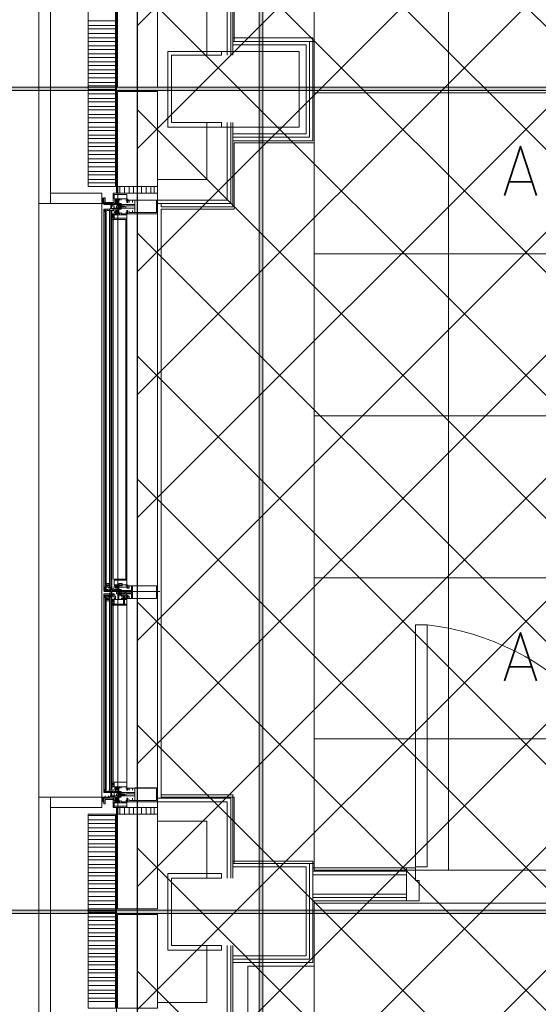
# Model space of a CAD drawing. Header units: millimetres. Extents: x 0.9 to 32.8, y 0.3 to 23.1.
# Tile 13 of 111: x 2.2 to 3, y 5.6 to 7.1. Entities that reach past the tile are written whole.
import ezdxf

# ---------------------------------------------------------------- set-up
doc = ezdxf.new("R2010")
doc.units = ezdxf.units.MM
doc.layers.add('PDF_Geometry', color=9, linetype='Continuous', true_color=0x808080)
doc.layers.add('PDF_Solid Fills', color=7, linetype='Continuous')

msp = doc.modelspace()

# ---------------------------------------------------------------- hatches: boundary and pattern name
h = msp.add_hatch()
h.set_pattern_fill('ANSI37', color=256, scale=0.04)
h.paths.add_polyline_path([(2.3967, 9.448), (12.2573, 9.448), (12.2573, 0.7841), (2.3967, 0.7841)])
at = {"layer": 'PDF_Solid Fills', "true_color": 0x808080, "transparency": 33554559}
for points in [[(2.5776, 22.9427), (2.5744, 22.9427), (2.5744, 0.435), (2.5794, 0.435), (2.5794, 22.9427)], [(28.2152, 6.9731), (28.2152, 6.9764), (1.3427, 6.9764), (1.3427, 6.9714), (28.2152, 6.9714)], [(28.2152, 5.7715), (28.2152, 5.7748), (1.3427, 5.7748), (1.3427, 5.7698), (28.2152, 5.7698)]]:
    msp.add_hatch(color=8, dxfattribs=at).paths.add_polyline_path(points)

# ---------------------------------------------------------------- linework, layer by layer
msp.add_lwpolyline([(2.3967, 9.448), (12.2573, 9.448), (12.2573, 0.7841), (2.3967, 0.7841)], close=True)
at = {"layer": 'PDF_Geometry', "lineweight": 5}
msp.add_lwpolyline([(2.5794, 0.435), (2.5794, 22.9427), (2.5776, 22.9427), (2.5744, 22.9427), (2.5744, 0.435)], dxfattribs=at)
at = {"layer": 'PDF_Geometry', "color": 254, "lineweight": 18, "true_color": 0xdcdcdc}
for points in [[(2.6543, 9.2864), (3.756, 9.2864), (3.756, 5.8331), (2.6543, 5.8331)], [(2.4311, 7.9981), (2.5376, 7.9981), (2.5376, 8.0947), (2.6543, 8.0947), (2.6543, 7.0431), (2.5376, 7.0431), (2.5376, 7.1398), (2.4311, 7.1398)], [(2.4311, 6.7981), (2.5376, 6.7981), (2.5376, 6.8948), (2.6543, 6.8948), (2.6543, 5.8431), (2.5376, 5.8431), (2.5376, 5.9398), (2.4311, 5.9398)], [(8.5591, 5.6932), (8.5591, 3.0532), (8.0809, 3.0532), (8.0809, 1.3999), (8.5591, 1.3999), (8.5591, 1.0366), (2.7493, 1.035), (2.7493, 1.1283), (2.5977, 1.1283), (2.5977, 1.3999), (3.1193, 1.3983), (3.1193, 3.0532), (2.5977, 3.0549), (2.5977, 3.2932), (2.6543, 3.2932), (2.6543, 5.7848), (3.8575, 5.7848), (4.7743, 5.7865), (4.7743, 5.4165), (6.4276, 5.4165), (6.4276, 5.7865), (8.5158, 5.7848), (8.5158, 5.6932)], [(2.4311, 5.5965), (2.5577, 5.5965), (2.5577, 5.6932), (2.6543, 5.6932), (2.6543, 4.6415), (2.5577, 4.6415), (2.5577, 4.7382), (2.4311, 4.7382)]]:
    msp.add_lwpolyline(points, close=True, dxfattribs=at)
for points in [[(2.8509, 5.8331), (2.8509, 9.2864)], [(2.6543, 6.9681), (3.756, 6.9681)], [(2.6543, 6.7331), (3.756, 6.7331)], [(2.6543, 6.4965), (3.756, 6.4965)], [(2.6543, 6.2598), (3.756, 6.2598)], [(2.6543, 6.0248), (3.756, 6.0248)]]:
    msp.add_lwpolyline(points, dxfattribs=at)
at = {"layer": 'PDF_Geometry', "lineweight": 18}
for points in [[(2.4311, 7.1398), (2.4311, 7.1448), (2.536, 7.1448), (2.536, 7.0231)], [(2.3609, 7.1381), (2.3609, 7.1248), (2.3661, 7.1248), (2.3661, 6.9731), (2.3661, 6.8214), (2.3609, 6.8214), (2.3609, 6.8098)], [(2.5327, 7.0231), (2.5327, 7.1398), (2.4259, 7.1398), (2.4259, 7.1348), (2.5277, 7.1348), (2.5277, 7.0231)], [(2.3243, 6.9731), (2.3243, 7.1148), (2.3643, 7.1148), (2.3643, 6.9731)], [(2.4259, 7.1048), (2.4977, 7.1048), (2.4977, 7.0231)], [(2.3243, 7.0731), (2.3643, 7.0731)], [(2.3243, 7.0664), (2.3643, 7.0664)], [(2.3243, 7.0614), (2.3643, 7.0614)], [(2.3243, 7.0548), (2.3643, 7.0548)], [(2.3243, 7.0481), (2.3643, 7.0481)], [(2.536, 7.0481), (2.6527, 7.0481), (2.6527, 6.9731), (2.6527, 6.8981), (2.536, 6.8981)], [(2.3243, 7.0431), (2.3643, 7.0431)], [(2.3243, 7.0364), (2.3643, 7.0364)], [(2.3243, 7.0314), (2.3643, 7.0314)], [(2.536, 7.0431), (2.6475, 7.0431), (2.6475, 6.9731), (2.6475, 6.9031), (2.536, 6.9031)], [(2.536, 7.0381), (2.6426, 7.0381), (2.6426, 6.9731), (2.6426, 6.9081), (2.536, 6.9081)], [(2.3243, 7.0248), (2.3643, 7.0248)], [(2.3243, 7.0198), (2.3643, 7.0198)], [(2.3243, 7.0131), (2.3643, 7.0131)], [(2.3243, 7.0081), (2.3643, 7.0081)], [(2.3243, 7.0014), (2.3643, 7.0014)], [(2.3243, 6.9964), (2.3643, 6.9964)], [(2.3243, 6.9898), (2.3643, 6.9898)], [(2.3243, 6.9831), (2.3643, 6.9831)], [(2.3243, 6.9781), (2.3643, 6.9781)], [(2.3243, 6.9714), (2.3643, 6.9714)], [(2.3243, 6.9664), (2.3643, 6.9664)], [(2.3243, 6.9598), (2.3643, 6.9598)], [(2.3243, 6.9548), (2.3643, 6.9548)], [(2.3243, 6.9481), (2.3643, 6.9481)], [(2.3243, 6.9431), (2.3643, 6.9431)], [(2.3243, 6.9364), (2.3643, 6.9364)], [(2.3243, 6.9314), (2.3643, 6.9314)], [(2.3243, 6.9248), (2.3643, 6.9248)], [(2.3243, 6.9181), (2.3643, 6.9181)], [(2.4259, 6.8414), (2.4977, 6.8414), (2.4977, 6.9248)], [(2.4259, 6.8114), (2.5277, 6.8114), (2.5277, 6.9248)], [(2.4259, 6.8065), (2.5327, 6.8065), (2.5327, 6.9248)], [(2.4311, 6.8065), (2.4311, 6.8014), (2.536, 6.8014), (2.536, 6.9248)], [(2.3243, 6.9131), (2.3643, 6.9131)], [(2.3243, 6.9064), (2.3643, 6.9064)], [(2.3243, 6.9014), (2.3643, 6.9014)], [(2.3243, 6.8948), (2.3643, 6.8948)], [(2.3243, 6.8898), (2.3643, 6.8898)], [(2.3243, 6.8831), (2.3643, 6.8831)], [(2.3243, 6.8781), (2.3643, 6.8781)], [(2.3243, 6.8714), (2.3643, 6.8714)], [(2.3243, 6.8664), (2.3643, 6.8664)], [(2.3243, 6.8598), (2.3643, 6.8598)], [(2.3243, 6.8531), (2.3643, 6.8531)], [(2.3243, 6.8481), (2.3643, 6.8481)], [(2.3243, 6.8414), (2.3643, 6.8414)], [(2.3243, 6.8365), (2.3643, 6.8365)], [(2.3677, 5.9148), (2.3677, 6.8314)], [(2.371, 6.8314), (2.371, 6.8214)], [(2.3776, 6.8314), (2.3776, 6.8214)], [(2.3844, 6.8314), (2.3844, 6.8214)], [(2.3909, 6.8314), (2.3909, 6.8214)], [(2.3959, 6.8314), (2.3959, 6.8214)], [(2.4026, 6.8314), (2.4026, 6.8214)], [(2.4092, 6.8314), (2.4092, 6.8214)], [(2.416, 6.8314), (2.416, 6.8214)], [(2.4209, 6.8314), (2.4209, 6.8214)], [(2.4259, 6.8314), (2.4259, 5.9148)], [(2.346, 5.9365), (2.346, 5.9381), (2.346, 5.9365), (2.3444, 5.9365), (2.3444, 5.9381), (2.346, 5.9365), (2.346, 5.9381), (2.346, 5.9365), (2.346, 5.9348), (2.346, 5.9365), (2.346, 5.9348), (2.346, 5.9331), (2.3444, 5.9331), (2.3444, 5.9348), (2.3444, 5.9365), (2.3444, 5.9381), (2.3444, 5.9398), (2.3444, 6.8065), (2.3444, 6.8081), (2.3444, 6.8098), (2.3444, 6.8114), (2.3444, 6.8131), (2.3444, 6.8114), (2.346, 6.8114), (2.346, 6.8131), (2.346, 6.8148), (2.346, 6.8131), (2.3444, 6.8131), (2.3444, 6.8114), (2.346, 6.8114), (2.346, 6.8131), (2.346, 6.8114), (2.346, 6.8131), (2.346, 6.8114), (2.346, 6.8098), (2.346, 6.8081), (2.346, 6.8098), (2.346, 6.8114), (2.346, 6.8131)], [(2.3444, 6.8098), (2.3444, 6.8114), (2.3444, 6.8098), (2.3444, 6.8114), (2.3444, 6.8098), (2.3444, 6.8081), (2.346, 6.8081), (2.346, 6.8098), (2.346, 6.8081), (2.346, 6.8098), (2.346, 6.8114), (2.346, 6.8131), (2.346, 6.8148), (2.346, 6.8131), (2.346, 6.8148)], [(2.3476, 6.8065), (2.3476, 6.8148), (2.3494, 6.8148), (2.3494, 6.8081), (2.3609, 6.8081), (2.3476, 6.8081)], [(2.381, 6.7964), (2.3826, 6.7964), (2.3826, 6.7914), (2.4259, 6.7914), (2.4259, 6.8114), (2.3826, 6.8114), (2.3826, 6.8081), (2.3826, 6.8098), (2.3826, 6.8081), (2.381, 6.8114), (2.3826, 6.8098), (2.381, 6.8114), (2.381, 6.8098), (2.381, 6.8198), (2.3627, 6.8198), (2.3627, 6.8131), (2.3643, 6.8131), (2.3692, 6.8081), (2.3643, 6.8114), (2.3677, 6.8081), (2.3643, 6.8098), (2.3643, 6.8131), (2.3677, 6.8131), (2.3677, 6.8114), (2.3661, 6.8131), (2.3643, 6.8114), (2.3627, 6.8114)], [(2.2526, 5.9398), (2.2526, 6.8065)], [(2.346, 6.8065), (2.3444, 6.8081), (2.346, 6.8065), (2.3444, 6.8098), (2.3444, 6.8114), (2.3444, 6.8098), (2.3444, 6.8114), (2.3444, 6.8131), (2.3444, 6.8114), (2.3444, 6.8131), (2.3444, 6.8114), (2.3444, 6.8131), (2.3444, 6.8114), (2.3444, 6.8098), (2.3444, 6.8081), (2.3476, 6.8081), (2.3476, 6.8098), (2.3476, 6.8081), (2.346, 6.8081), (2.346, 6.8098), (2.346, 6.8114), (2.346, 6.8098), (2.346, 6.8114), (2.346, 6.8098), (2.346, 6.8081), (2.346, 6.8098), (2.3444, 6.8098), (2.3444, 6.8081), (2.3444, 6.8098), (2.346, 6.8098), (2.346, 6.8081), (2.3444, 6.8098), (2.3444, 6.8081), (2.3444, 6.8098), (2.3444, 6.8114), (2.346, 6.8114), (2.3476, 6.8114), (2.3476, 6.8098), (2.3476, 6.8114), (2.3476, 6.8131), (2.3444, 6.8131), (2.3444, 6.8114), (2.3444, 6.8065)], [(2.3476, 6.8114), (2.3476, 6.8065), (2.3444, 6.8065)], [(2.346, 6.8098), (2.3476, 6.8098)], [(2.346, 6.8081), (2.346, 6.8098)], [(2.346, 6.8081), (2.3476, 6.8065), (2.346, 6.8081)], [(2.346, 6.8081), (2.3476, 6.8065)], [(2.3476, 6.8114), (2.3476, 6.8131)], [(2.3476, 6.8114), (2.3476, 6.8131)], [(2.3627, 6.8098), (2.3627, 6.8081), (2.3559, 6.8081), (2.3543, 6.8065), (2.3525, 6.8065), (2.3543, 6.8065), (2.3476, 6.8065), (2.3476, 6.8048), (2.3559, 6.8048), (2.3559, 6.8065), (2.3609, 6.8065), (2.3609, 6.8048), (2.3627, 6.8048), (2.3627, 6.8065), (2.3643, 6.8065), (2.3643, 6.8131), (2.3677, 6.8131), (2.3677, 6.8114), (2.3643, 6.8081), (2.3677, 6.8114), (2.3643, 6.8081), (2.3643, 6.8098), (2.3677, 6.8131)], [(2.3476, 6.8098), (2.3476, 6.8114)], [(2.3476, 6.8098), (2.3476, 6.8114)], [(2.3476, 6.8098), (2.3476, 6.8114)], [(2.3476, 6.8098), (2.3476, 6.8114)], [(2.3476, 6.8098), (2.3476, 6.8114)], [(2.351, 6.8065), (2.3494, 6.8065), (2.3476, 6.8081), (2.3476, 6.8098)], [(2.3476, 6.8081), (2.3494, 6.8065)], [(2.3476, 6.8081), (2.3476, 6.8065)], [(2.3476, 6.8065), (2.3476, 6.8081)], [(2.3525, 6.8081), (2.3525, 6.8065), (2.3494, 6.8081), (2.351, 6.8065), (2.3494, 6.8081), (2.351, 6.8065), (2.3494, 6.8081), (2.3494, 6.8065), (2.3494, 6.8081)], [(2.3559, 6.8081), (2.3543, 6.8081), (2.3559, 6.8065)], [(2.3577, 6.8048), (2.3577, 6.8065), (2.3577, 6.8048)], [(2.3577, 6.7981), (2.3577, 6.7998)], [(2.3593, 6.8048), (2.3593, 6.8065)], [(2.3627, 6.7998), (2.3627, 6.8031), (2.3593, 6.8031)], [(2.3593, 6.7981), (2.3593, 6.7998)], [(2.3609, 6.8065), (2.3609, 6.8048)], [(2.3643, 6.7981), (2.3627, 6.7981), (2.3627, 6.7998), (2.3609, 6.7998), (2.3609, 6.7981), (2.3609, 6.7998)], [(2.3643, 6.8081), (2.3643, 6.8098), (2.3643, 6.8114), (2.3661, 6.8131), (2.3677, 6.8114), (2.3692, 6.8098), (2.3677, 6.8098)], [(2.3661, 6.8081), (2.3643, 6.8098), (2.3661, 6.8081)], [(2.3643, 6.8098), (2.3643, 6.8081), (2.3677, 6.8081)], [(2.3643, 6.7948), (2.3677, 6.7964), (2.3643, 6.7931), (2.3643, 6.7964), (2.3677, 6.7964), (2.3677, 6.7981), (2.3692, 6.7981), (2.3692, 6.7998), (2.3692, 6.7914), (2.371, 6.7914), (2.371, 6.7931)], [(2.3661, 6.8031), (2.3661, 6.7998), (2.3661, 6.8031)], [(2.3661, 6.7998), (2.3677, 6.7998), (2.3677, 6.8031), (2.3661, 6.8031)], [(2.371, 6.8065), (2.3726, 6.8065), (2.3692, 6.8065), (2.3692, 6.8014), (2.371, 6.8014), (2.3692, 6.8014), (2.3692, 6.7981), (2.3726, 6.7981), (2.3726, 6.7998), (2.371, 6.7998), (2.3726, 6.7998), (2.3726, 6.8031), (2.371, 6.8031), (2.371, 6.8048), (2.3726, 6.8048), (2.3726, 6.8065), (2.3692, 6.8031), (2.3726, 6.8048), (2.3692, 6.8065), (2.3692, 6.8081), (2.3692, 6.8114), (2.3692, 6.8081), (2.3677, 6.8081), (2.3677, 6.8065), (2.3692, 6.8065), (2.3692, 6.8048), (2.3692, 6.8131), (2.371, 6.8131), (2.371, 6.8114)], [(2.3692, 6.8065), (2.3692, 6.8048), (2.371, 6.8065), (2.3692, 6.8048), (2.371, 6.8065), (2.3726, 6.8048), (2.371, 6.8065), (2.3726, 6.8065), (2.3726, 6.8048), (2.371, 6.8048), (2.3692, 6.8031), (2.371, 6.8014), (2.3726, 6.7998), (2.3726, 6.8014), (2.3726, 6.8031), (2.371, 6.8031)], [(2.371, 6.8048), (2.3692, 6.8048), (2.371, 6.8031), (2.3726, 6.8031), (2.3726, 6.8014), (2.3726, 6.8031), (2.3692, 6.8048), (2.3692, 6.8031), (2.3692, 6.8014)], [(2.3726, 6.8031), (2.3726, 6.8014), (2.371, 6.7998), (2.3692, 6.7981), (2.3692, 6.7998), (2.3726, 6.7981), (2.3692, 6.7998), (2.371, 6.7981), (2.3726, 6.7981), (2.371, 6.7981), (2.3726, 6.7998), (2.3692, 6.7981), (2.371, 6.7998)], [(2.3692, 6.8031), (2.371, 6.8031), (2.3692, 6.8031)], [(2.371, 6.8014), (2.3692, 6.7998), (2.3726, 6.8014), (2.3726, 6.7998), (2.371, 6.7998), (2.3692, 6.8014), (2.3692, 6.7998)], [(2.3844, 6.7948), (2.3844, 6.7931), (2.3893, 6.7931), (2.3893, 6.7964), (2.3893, 6.7931), (2.3927, 6.7931), (2.3927, 6.7998), (2.3742, 6.7998), (2.371, 6.7998), (2.3726, 6.7998), (2.3726, 6.8014), (2.3776, 6.8014), (2.3776, 6.8031), (2.371, 6.8031), (2.371, 6.8048), (2.3927, 6.8048), (2.3927, 6.8114), (2.3893, 6.8114), (2.3893, 6.8081), (2.3893, 6.8114), (2.3844, 6.8114), (2.3844, 6.8081)], [(2.3726, 6.8114), (2.3726, 6.8131), (2.381, 6.8131), (2.381, 6.8114), (2.3794, 6.8114)], [(2.3826, 6.8131), (2.3826, 6.8114), (2.381, 6.8114), (2.3826, 6.8114), (2.381, 6.8098), (2.3826, 6.8114), (2.381, 6.8098), (2.3826, 6.8098), (2.3826, 6.8081), (2.381, 6.8081)], [(2.3826, 6.8098), (2.3826, 6.8114), (2.381, 6.8114), (2.381, 6.8081), (2.3826, 6.8081), (2.3826, 6.8098), (2.3826, 6.8081)], [(2.3826, 6.8098), (2.381, 6.8081), (2.3826, 6.8081)], [(2.3826, 6.8081), (2.381, 6.8098), (2.3826, 6.8081)], [(2.3826, 6.8098), (2.3826, 6.8114)], [(2.3826, 6.8098), (2.3826, 6.8114)], [(2.4259, 6.8014), (2.4259, 5.9431)], [(2.351, 6.2431), (2.351, 6.2465), (2.351, 6.7948), (2.3494, 6.7948), (2.3494, 6.7964), (2.351, 6.7964), (2.3476, 6.7964), (2.3476, 6.7981)], [(2.381, 6.7931), (2.381, 6.7948), (2.381, 6.7831), (2.3627, 6.7831), (2.3627, 6.7914), (2.3643, 6.7914), (2.3661, 6.7914), (2.3643, 6.7931), (2.3627, 6.7931), (2.3627, 6.7964), (2.3525, 6.7964), (2.3525, 6.7981), (2.3543, 6.7981), (2.3494, 6.7981), (2.3494, 6.7964), (2.3476, 6.7964), (2.3476, 6.7981), (2.3559, 6.7981)], [(2.3494, 6.2481), (2.3494, 6.2465), (2.3494, 6.7948), (2.3476, 6.7948), (2.3494, 6.7964), (2.3476, 6.7948), (2.3476, 6.7964)], [(2.3494, 6.7964), (2.3476, 6.7964), (2.3494, 6.7964)], [(2.3476, 6.2465), (2.3476, 6.7948), (2.3476, 6.2465)], [(2.351, 6.7948), (2.351, 6.7964)], [(2.3559, 6.7964), (2.3609, 6.7964)], [(2.3577, 6.2465), (2.3577, 6.7964)], [(2.3593, 6.7914), (2.3593, 6.7931)], [(2.3627, 6.7881), (2.3593, 6.7881), (2.3627, 6.7881), (2.3593, 6.7881)], [(2.3677, 6.7914), (2.3643, 6.7931), (2.3643, 6.7948), (2.3643, 6.7964), (2.3643, 6.7948), (2.3661, 6.7964), (2.3643, 6.7931), (2.3643, 6.7914), (2.3677, 6.7914), (2.3677, 6.7931)], [(2.3677, 6.7948), (2.3692, 6.7948), (2.3677, 6.7964), (2.3661, 6.7964), (2.3692, 6.7931), (2.3692, 6.7964)], [(2.3692, 6.7981), (2.371, 6.7981), (2.3692, 6.7981)], [(2.3726, 6.7931), (2.3726, 6.7914), (2.381, 6.7914), (2.381, 6.7931), (2.3794, 6.7931)], [(2.381, 6.7914), (2.381, 6.7931), (2.3826, 6.7931), (2.381, 6.7931), (2.3826, 6.7948), (2.381, 6.7931), (2.3826, 6.7948), (2.3826, 6.7931)], [(2.3826, 6.2498), (2.3826, 6.2481), (2.381, 6.2481), (2.381, 6.7914), (2.3826, 6.7931), (2.3826, 6.7914)], [(2.3826, 6.7948), (2.3826, 6.7964)], [(2.3627, 6.7831), (2.3593, 6.7831), (2.3627, 6.7831)], [(2.3609, 6.7831), (2.3609, 6.2581)], [(2.3794, 6.2581), (2.3794, 6.7831)], [(2.381, 6.2481), (2.381, 6.2465), (2.381, 6.2581), (2.3627, 6.2581), (2.3627, 6.2498), (2.3643, 6.2498), (2.3643, 6.2481), (2.3627, 6.2481), (2.3627, 6.2448), (2.3543, 6.2448)], [(2.351, 6.2465), (2.3476, 6.2465), (2.3593, 6.2465)], [(2.3476, 6.2431), (2.3476, 6.2465), (2.351, 6.2465), (2.3494, 6.2465), (2.3494, 6.2448), (2.351, 6.2431), (2.3476, 6.2431), (2.3476, 6.2448), (2.3494, 6.2431), (2.3476, 6.2448), (2.3494, 6.2448), (2.3494, 6.2431)], [(2.3494, 6.2448), (2.3476, 6.2465), (2.3494, 6.2448)], [(2.3543, 6.2431), (2.3525, 6.2431), (2.3543, 6.2431), (2.3476, 6.2431), (2.3476, 6.2415), (2.3559, 6.2415), (2.3559, 6.2431), (2.3609, 6.2431), (2.3609, 6.2415), (2.3627, 6.2415), (2.3627, 6.2431), (2.3643, 6.2431)], [(2.4293, 6.2398), (2.3476, 6.2398)], [(2.3559, 6.2481), (2.351, 6.2481), (2.3559, 6.2481)], [(2.3559, 6.2465), (2.351, 6.2465), (2.3559, 6.2465)], [(2.3577, 6.2431), (2.3577, 6.2448)], [(2.3593, 6.2431), (2.3593, 6.2448)], [(2.3643, 6.2448), (2.3677, 6.2481), (2.3643, 6.2448), (2.3692, 6.2481), (2.3661, 6.2448), (2.3677, 6.2448), (2.3692, 6.2465), (2.3677, 6.2448), (2.3677, 6.2431), (2.3692, 6.2431), (2.3692, 6.2415), (2.3692, 6.2498), (2.371, 6.2498)], [(2.3677, 6.2498), (2.3643, 6.2465), (2.3643, 6.2481), (2.3661, 6.2498), (2.3643, 6.2481), (2.3661, 6.2448), (2.3643, 6.2465), (2.3643, 6.2448), (2.3643, 6.2465), (2.3643, 6.2481), (2.3643, 6.2498), (2.3692, 6.2465), (2.3677, 6.2481), (2.3661, 6.2498), (2.3677, 6.2481), (2.3692, 6.2481), (2.3692, 6.2448), (2.3643, 6.2481), (2.3677, 6.2448), (2.3643, 6.2465), (2.3643, 6.2498), (2.3677, 6.2498), (2.3677, 6.2481), (2.3677, 6.2498), (2.3643, 6.2498), (2.3643, 6.2465), (2.3643, 6.2448), (2.3677, 6.2448)], [(2.3661, 6.2365), (2.3661, 6.2415), (2.3661, 6.2381), (2.3661, 6.2365), (2.3677, 6.2365), (2.3677, 6.2415), (2.3661, 6.2415)], [(2.3677, 6.2465), (2.3794, 6.2465)], [(2.3742, 6.2481), (2.3692, 6.2481), (2.3742, 6.2481)], [(2.3692, 6.2448), (2.3692, 6.2481)], [(2.3742, 6.2465), (2.3692, 6.2465), (2.3742, 6.2465)], [(2.3726, 6.2431), (2.3726, 6.2415), (2.3726, 6.2431), (2.371, 6.2431), (2.3726, 6.2415), (2.371, 6.2431), (2.3692, 6.2431), (2.3726, 6.2415), (2.3726, 6.2398), (2.371, 6.2398), (2.371, 6.2415), (2.3726, 6.2415), (2.3726, 6.2431), (2.3692, 6.2431), (2.3692, 6.2398), (2.371, 6.2398), (2.3692, 6.2381), (2.3692, 6.2348), (2.3726, 6.2348), (2.3726, 6.2365), (2.371, 6.2365), (2.371, 6.2381), (2.3726, 6.2381), (2.3726, 6.2398), (2.3726, 6.2381), (2.371, 6.2381), (2.3692, 6.2365), (2.3726, 6.2381), (2.3726, 6.2398), (2.3726, 6.2415), (2.3726, 6.2398), (2.3726, 6.2381), (2.3726, 6.2398), (2.3692, 6.2415), (2.371, 6.2415), (2.3692, 6.2431)], [(2.3692, 6.2415), (2.371, 6.2431), (2.3692, 6.2415), (2.3726, 6.2431), (2.3692, 6.2398), (2.371, 6.2415), (2.3726, 6.2415), (2.371, 6.2398), (2.3726, 6.2398)], [(2.371, 6.2365), (2.3692, 6.2348), (2.3726, 6.2365), (2.371, 6.2348), (2.3726, 6.2365), (2.3726, 6.2381), (2.371, 6.2381), (2.3692, 6.2398), (2.371, 6.2415)], [(2.3726, 6.2498), (2.3726, 6.2481), (2.3726, 6.2498), (2.381, 6.2498), (2.381, 6.2481), (2.3794, 6.2481)], [(2.3742, 6.2398), (2.3742, 6.2415)], [(2.381, 6.2465), (2.381, 6.2481), (2.3826, 6.2481), (2.3826, 6.2465), (2.3826, 6.2448), (2.381, 6.2448)], [(2.381, 6.2448), (2.3826, 6.2465), (2.381, 6.2448)], [(2.3543, 6.2331), (2.3543, 6.2348), (2.3525, 6.2348), (2.3543, 6.2348), (2.3476, 6.2348), (2.3476, 6.2365), (2.3559, 6.2365), (2.3559, 6.2348), (2.3609, 6.2348), (2.3609, 6.2365), (2.3627, 6.2365), (2.3627, 6.2348), (2.3643, 6.2348)], [(2.3476, 6.2348), (2.351, 6.2348), (2.3494, 6.2331), (2.3494, 6.2315), (2.351, 6.2315), (2.3476, 6.2315), (2.3476, 6.2348), (2.3476, 6.2331), (2.3494, 6.2348), (2.3476, 6.2331), (2.3494, 6.2331), (2.3494, 6.2348), (2.3593, 6.2315), (2.3476, 6.2315), (2.351, 6.2315), (2.351, 5.9515), (2.351, 5.9482)], [(2.3593, 6.2331), (2.3494, 6.2315), (2.3494, 5.9515), (2.3494, 5.9498), (2.3476, 5.9515), (2.3494, 5.9498)], [(2.3494, 6.2331), (2.3476, 6.2315), (2.3494, 6.2331)], [(2.3476, 6.2315), (2.3476, 5.9515), (2.3476, 6.2315)], [(2.3494, 6.2315), (2.3494, 6.2331)], [(2.351, 6.2315), (2.351, 6.2348)], [(2.3559, 6.2315), (2.351, 6.2315), (2.3559, 6.2315)], [(2.3559, 6.2298), (2.351, 6.2298), (2.3559, 6.2298)], [(2.3677, 6.2298), (2.3677, 6.2281), (2.3643, 6.2281), (2.3643, 6.2315), (2.3643, 6.2298), (2.3627, 6.2298), (2.3627, 6.2331), (2.3559, 6.2331), (2.3543, 6.2348)], [(2.3559, 6.2365), (2.3559, 6.2381)], [(2.3577, 6.2315), (2.3577, 5.9498)], [(2.3593, 6.2198), (2.3627, 6.2198), (2.381, 6.2198), (2.381, 6.2315), (2.381, 6.2298), (2.3826, 6.2315), (2.381, 6.2298), (2.3826, 6.2315), (2.3826, 6.2331), (2.3826, 6.2348)], [(2.3593, 6.2265), (2.3593, 6.2281), (2.3593, 6.2298)], [(2.3627, 6.2281), (2.3609, 6.2281), (2.3627, 6.2265), (2.3609, 6.2281), (2.3593, 6.2265), (2.3609, 6.2281), (2.3593, 6.2265), (2.3627, 6.2281), (2.3609, 6.2265), (2.3593, 6.2265), (2.3609, 6.2265), (2.3593, 6.2281), (2.3627, 6.2265)], [(2.3627, 6.2265), (2.3609, 6.2265), (2.3627, 6.2265)], [(2.3627, 6.2215), (2.3627, 6.2281), (2.3643, 6.2281)], [(2.3643, 6.2331), (2.3643, 6.2315)], [(2.3677, 6.2331), (2.3677, 6.2348), (2.3692, 6.2348), (2.3692, 6.2365), (2.3692, 6.2281), (2.371, 6.2281)], [(2.3726, 6.2348), (2.371, 6.2348), (2.3692, 6.2348), (2.3692, 6.2365), (2.371, 6.2381), (2.3692, 6.2381), (2.371, 6.2381), (2.3692, 6.2381), (2.371, 6.2365), (2.3726, 6.2365)], [(2.3692, 6.2298), (2.3692, 6.2331)], [(2.3726, 6.2331), (2.3726, 6.2348), (2.381, 6.2348), (2.381, 6.2365), (2.3726, 6.2365), (2.3726, 6.2331), (2.3742, 6.2331), (2.3742, 6.2348), (2.3794, 6.2348), (2.3794, 6.2298), (2.3742, 6.2298), (2.3742, 6.2348)], [(2.3726, 6.2281), (2.3726, 6.2298), (2.3726, 6.2281), (2.381, 6.2281), (2.381, 6.2298), (2.3794, 6.2298)], [(2.3776, 6.2198), (2.3776, 6.2331), (2.376, 6.2331), (2.376, 6.2198)], [(2.381, 6.2381), (2.381, 5.9615)], [(2.3826, 6.2315), (2.381, 6.2331)], [(2.3826, 6.2315), (2.381, 6.2331)], [(2.381, 6.2315), (2.3826, 6.2331), (2.381, 6.2315), (2.3826, 6.2315), (2.3826, 6.2331), (2.381, 6.2331), (2.3826, 6.2331), (2.3826, 6.2315), (2.3826, 6.2298), (2.381, 6.2298), (2.381, 6.2315), (2.3826, 6.2298), (2.381, 6.2298), (2.3826, 6.2298)], [(2.381, 6.2315), (2.3826, 6.2298), (2.381, 6.2315)], [(2.3609, 6.2198), (2.3609, 5.9615)], [(2.3627, 5.9515), (2.3627, 5.9498), (2.3559, 5.9498), (2.3543, 5.9482), (2.3525, 5.9482), (2.3543, 5.9482), (2.3476, 5.9482), (2.3476, 5.9465), (2.3559, 5.9465), (2.3559, 5.9482), (2.3609, 5.9482), (2.3609, 5.9465), (2.3627, 5.9465), (2.3627, 5.9482), (2.3643, 5.9482), (2.3643, 5.9548), (2.3677, 5.9548), (2.3677, 5.9531), (2.3643, 5.9498), (2.3677, 5.9531), (2.3643, 5.9498), (2.3643, 5.9515), (2.3677, 5.9548)], [(2.351, 5.9515), (2.3494, 5.9498), (2.3494, 5.9482), (2.351, 5.9482), (2.3476, 5.9482), (2.3476, 5.9515)], [(2.3593, 5.9615), (2.3627, 5.9615), (2.3593, 5.9615)], [(2.3593, 5.9615), (2.3627, 5.9615), (2.3593, 5.9615), (2.3627, 5.9615)], [(2.381, 5.9531), (2.381, 5.9515), (2.381, 5.9615), (2.3627, 5.9615), (2.3627, 5.9548), (2.3643, 5.9548), (2.3692, 5.9498), (2.3643, 5.9531), (2.3677, 5.9498), (2.3643, 5.9515), (2.3643, 5.9531), (2.3661, 5.9548), (2.3643, 5.9531), (2.3627, 5.9531)], [(2.3627, 5.9548), (2.3627, 5.9565)], [(2.3643, 5.9515), (2.3643, 5.9548), (2.3677, 5.9548), (2.3677, 5.9531), (2.3661, 5.9548), (2.3677, 5.9531), (2.3692, 5.9515), (2.3677, 5.9515)], [(2.3643, 5.9498), (2.3643, 5.9515), (2.3643, 5.9498), (2.3677, 5.9498)], [(2.3661, 5.9498), (2.3643, 5.9515), (2.3661, 5.9498)], [(2.3692, 5.9498), (2.3692, 5.9531), (2.3692, 5.9498), (2.3677, 5.9498), (2.3677, 5.9482), (2.3692, 5.9482), (2.3692, 5.9465), (2.3692, 5.9548), (2.371, 5.9548), (2.371, 5.9531)], [(2.3844, 5.9498), (2.3844, 5.9531), (2.3893, 5.9531), (2.3893, 5.9498), (2.3893, 5.9531), (2.3927, 5.9531), (2.3927, 5.9465), (2.3742, 5.9465), (2.371, 5.9465), (2.371, 5.9448), (2.3776, 5.9448), (2.3776, 5.9431), (2.3726, 5.9431), (2.3726, 5.9415), (2.371, 5.9415), (2.3927, 5.9415), (2.3927, 5.9348), (2.3893, 5.9348), (2.3893, 5.9381), (2.3893, 5.9348), (2.3844, 5.9348), (2.3844, 5.9365)], [(2.3726, 5.9531), (2.3726, 5.9548), (2.381, 5.9548), (2.381, 5.9531), (2.3794, 5.9531)], [(2.3826, 5.9381), (2.381, 5.9365), (2.3826, 5.9365), (2.381, 5.9365), (2.3826, 5.9348), (2.381, 5.9365), (2.3826, 5.9348), (2.381, 5.9348), (2.3826, 5.9348), (2.3826, 5.9365), (2.3826, 5.9381), (2.3826, 5.9331), (2.4259, 5.9331), (2.4259, 5.9531), (2.3826, 5.9531), (2.3826, 5.9498), (2.3826, 5.9515), (2.3826, 5.9498), (2.381, 5.9498), (2.381, 5.9515), (2.3826, 5.9498), (2.381, 5.9515), (2.3826, 5.9515), (2.381, 5.9531), (2.3826, 5.9515), (2.3826, 5.9531), (2.381, 5.9531), (2.381, 5.9548)], [(2.381, 5.9515), (2.3826, 5.9531), (2.381, 5.9515), (2.3826, 5.9531), (2.381, 5.9498), (2.3826, 5.9515), (2.3826, 5.9531), (2.3826, 5.9515), (2.3826, 5.9498), (2.381, 5.9498)], [(2.3826, 5.9498), (2.3826, 5.9515), (2.3826, 5.9498), (2.381, 5.9498), (2.381, 5.9531), (2.3826, 5.9531), (2.3826, 5.9515)], [(2.3444, 5.9348), (2.3444, 5.9398), (2.3444, 5.9415)], [(2.346, 5.9331), (2.346, 5.9348), (2.346, 5.9331), (2.346, 5.9348), (2.346, 5.9331), (2.346, 5.9348), (2.346, 5.9365), (2.346, 5.9381), (2.346, 5.9398), (2.346, 5.9381), (2.346, 5.9365), (2.346, 5.9381), (2.346, 5.9365), (2.3476, 5.9365), (2.3476, 5.9348), (2.3476, 5.9331), (2.3476, 5.9348), (2.3476, 5.9365), (2.3476, 5.9348), (2.3476, 5.9331), (2.3476, 5.9348), (2.3476, 5.9365), (2.3476, 5.9348), (2.3476, 5.9365), (2.3476, 5.9348), (2.3476, 5.9365), (2.3476, 5.9381), (2.3476, 5.9365), (2.3476, 5.9381), (2.3476, 5.9365), (2.3476, 5.9381), (2.3476, 5.9365), (2.3476, 5.9348), (2.346, 5.9348), (2.3476, 5.9348), (2.346, 5.9348), (2.3444, 5.9348), (2.3444, 5.9331), (2.3444, 5.9348), (2.346, 5.9348), (2.346, 5.9365), (2.346, 5.9348), (2.346, 5.9365), (2.346, 5.9381), (2.3476, 5.9398), (2.346, 5.9381), (2.3476, 5.9381), (2.3476, 5.9365), (2.3476, 5.9381), (2.3444, 5.9381), (2.3444, 5.9365), (2.3444, 5.9381), (2.3444, 5.9365), (2.3444, 5.9348), (2.3444, 5.9365), (2.3444, 5.9348), (2.3444, 5.9331), (2.3476, 5.9331), (2.3476, 5.9348), (2.3476, 5.9398), (2.3444, 5.9398)], [(2.3525, 5.9381), (2.3525, 5.9398), (2.351, 5.9381), (2.3525, 5.9398), (2.351, 5.9381), (2.3525, 5.9398), (2.3494, 5.9381), (2.3476, 5.9381), (2.3476, 5.9398), (2.3476, 5.9381), (2.346, 5.9365), (2.3444, 5.9365), (2.3444, 5.9381), (2.3444, 5.9365), (2.3444, 5.9381), (2.3444, 5.9365), (2.3444, 5.9381), (2.3444, 5.9365), (2.3444, 5.9348), (2.3444, 5.9365)], [(2.3444, 5.9365), (2.346, 5.9398), (2.3444, 5.9365)], [(2.346, 5.9398), (2.3444, 5.9381), (2.3444, 5.9398), (2.3444, 5.9381)], [(2.346, 5.9381), (2.346, 5.9365), (2.346, 5.9348), (2.346, 5.9331), (2.346, 5.9348), (2.3444, 5.9348), (2.3444, 5.9365), (2.3444, 5.9348), (2.3444, 5.9365), (2.3444, 5.9348), (2.3444, 5.9331), (2.3444, 5.9348), (2.3444, 5.9331), (2.346, 5.9331), (2.3476, 5.9331)], [(2.3494, 5.9482), (2.3494, 5.9498), (2.3476, 5.9498), (2.3494, 5.9482), (2.3476, 5.9498), (2.3476, 5.9482)], [(2.3476, 5.9381), (2.3494, 5.9381), (2.351, 5.9398), (2.3494, 5.9381), (2.351, 5.9398), (2.3494, 5.9381), (2.351, 5.9398)], [(2.3609, 5.9381), (2.3559, 5.9381), (2.3559, 5.9398), (2.3476, 5.9398), (2.3476, 5.9381), (2.3494, 5.9381), (2.3494, 5.9398), (2.3543, 5.9398), (2.3525, 5.9398), (2.3525, 5.9381), (2.3627, 5.9381), (2.3627, 5.9348), (2.3643, 5.9348), (2.3677, 5.9381), (2.3643, 5.9365)], [(2.3525, 5.9381), (2.3543, 5.9381), (2.3525, 5.9381)], [(2.3543, 5.9398), (2.3543, 5.9415)], [(2.3543, 5.9381), (2.3559, 5.9381), (2.3543, 5.9381)], [(2.3609, 5.9482), (2.3559, 5.9482), (2.3559, 5.9465), (2.3577, 5.9465), (2.3577, 5.9431), (2.3593, 5.9465), (2.3609, 5.9465), (2.3609, 5.9482), (2.3609, 5.9465)], [(2.3577, 5.9465), (2.3577, 5.9482), (2.3577, 5.9465)], [(2.3577, 5.9398), (2.3577, 5.9415)], [(2.3593, 5.9465), (2.3593, 5.9482)], [(2.3627, 5.9465), (2.3627, 5.9415), (2.3593, 5.9415), (2.3593, 5.9398)], [(2.3643, 5.9398), (2.3627, 5.9398), (2.3627, 5.9415), (2.3609, 5.9415), (2.3609, 5.9398), (2.3609, 5.9415)], [(2.3677, 5.9331), (2.3643, 5.9348), (2.3643, 5.9365), (2.3643, 5.9381), (2.3643, 5.9365), (2.3661, 5.9381), (2.3643, 5.9348), (2.3643, 5.9381), (2.3677, 5.9381), (2.3677, 5.9398), (2.3692, 5.9398), (2.3692, 5.9415), (2.3692, 5.9331), (2.371, 5.9331), (2.371, 5.9348)], [(2.3661, 5.9415), (2.3661, 5.9448), (2.3661, 5.9415)], [(2.3661, 5.9448), (2.3677, 5.9448), (2.3677, 5.9415), (2.3661, 5.9415)], [(2.3677, 5.9365), (2.3692, 5.9365), (2.3677, 5.9381), (2.3661, 5.9381), (2.3692, 5.9348), (2.3692, 5.9381)], [(2.371, 5.9465), (2.3692, 5.9482), (2.3692, 5.9465), (2.371, 5.9448), (2.3726, 5.9448), (2.371, 5.9448), (2.3692, 5.9431), (2.3692, 5.9415), (2.371, 5.9398), (2.3692, 5.9415), (2.3726, 5.9398), (2.3692, 5.9431), (2.371, 5.9431), (2.3692, 5.9431), (2.3692, 5.9448), (2.371, 5.9448), (2.3692, 5.9448), (2.371, 5.9448), (2.3692, 5.9465), (2.371, 5.9482), (2.3692, 5.9465), (2.3726, 5.9482), (2.371, 5.9482), (2.3726, 5.9465), (2.371, 5.9482), (2.3692, 5.9482), (2.3726, 5.9465), (2.3726, 5.9448), (2.3726, 5.9431), (2.3726, 5.9448), (2.3692, 5.9465), (2.3692, 5.9448), (2.371, 5.9431), (2.3726, 5.9415), (2.371, 5.9415), (2.3692, 5.9431), (2.371, 5.9415), (2.371, 5.9431), (2.3692, 5.9415), (2.3692, 5.9398), (2.371, 5.9398), (2.3726, 5.9398), (2.371, 5.9398), (2.3726, 5.9415), (2.3692, 5.9398), (2.371, 5.9415)], [(2.3726, 5.9398), (2.3726, 5.9415), (2.371, 5.9415), (2.3726, 5.9415), (2.3726, 5.9448), (2.371, 5.9448), (2.371, 5.9465), (2.3726, 5.9465), (2.3726, 5.9482), (2.3692, 5.9482), (2.3692, 5.9431), (2.371, 5.9431), (2.3692, 5.9431), (2.3692, 5.9398), (2.3726, 5.9398), (2.371, 5.9398)], [(2.3726, 5.9448), (2.3726, 5.9431), (2.3726, 5.9415), (2.3726, 5.9431), (2.3726, 5.9448), (2.3726, 5.9465), (2.3726, 5.9482)], [(2.5327, 5.8215), (2.5327, 5.9381), (2.4259, 5.9381), (2.4259, 5.9331), (2.5277, 5.9331), (2.5277, 5.8215)], [(2.4311, 5.9381), (2.4311, 5.9431), (2.536, 5.9431), (2.536, 5.8215)], [(2.346, 5.9348), (2.346, 5.9331), (2.346, 5.9348), (2.346, 5.9365), (2.3476, 5.9365)], [(2.3609, 5.9365), (2.3609, 5.9248), (2.3661, 5.9248), (2.3661, 5.7731), (2.3661, 5.6198), (2.3609, 5.6198), (2.3609, 5.6082)], [(2.381, 5.9348), (2.381, 5.9365), (2.381, 5.9248), (2.3627, 5.9248), (2.3627, 5.9331), (2.3643, 5.9331), (2.3661, 5.9331), (2.3643, 5.9348), (2.3643, 5.9331), (2.3677, 5.9331), (2.3677, 5.9348)], [(2.371, 5.9148), (2.371, 5.9248)], [(2.3726, 5.9348), (2.3726, 5.9331), (2.381, 5.9331), (2.381, 5.9348), (2.3794, 5.9348)], [(2.3776, 5.9148), (2.3776, 5.9248)], [(2.3826, 5.9365), (2.381, 5.9348), (2.3826, 5.9365)], [(2.3844, 5.9148), (2.3844, 5.9248)], [(2.3909, 5.9148), (2.3909, 5.9248)], [(2.3959, 5.9148), (2.3959, 5.9248)], [(2.4026, 5.9148), (2.4026, 5.9248)], [(2.4092, 5.9148), (2.4092, 5.9248)], [(2.416, 5.9148), (2.416, 5.9248)], [(2.4209, 5.9148), (2.4209, 5.9248)], [(2.3243, 5.7731), (2.3243, 5.9148), (2.3643, 5.9148), (2.3643, 5.7731)], [(2.3243, 5.9131), (2.3643, 5.9131)], [(2.3243, 5.9065), (2.3643, 5.9065)], [(2.3243, 5.9015), (2.3643, 5.9015)], [(2.3243, 5.8948), (2.3643, 5.8948)], [(2.4259, 5.9048), (2.4977, 5.9048), (2.4977, 5.8215)], [(2.3243, 5.8898), (2.3643, 5.8898)], [(2.3243, 5.8831), (2.3643, 5.8831)], [(2.3243, 5.8781), (2.3643, 5.8781)], [(2.3243, 5.8715), (2.3643, 5.8715)], [(2.3243, 5.8665), (2.3643, 5.8665)], [(2.3243, 5.8598), (2.3643, 5.8598)], [(2.3243, 5.8532), (2.3643, 5.8532)], [(2.3243, 5.8481), (2.3643, 5.8481)], [(2.3243, 5.8415), (2.3643, 5.8415)], [(2.3243, 5.8365), (2.3643, 5.8365)], [(2.536, 5.6982), (2.6527, 5.6982), (2.6527, 5.7731), (2.6527, 5.8465), (2.536, 5.8465)], [(2.536, 5.7032), (2.6475, 5.7032), (2.6475, 5.7731), (2.6475, 5.8431), (2.536, 5.8431)], [(2.536, 5.7081), (2.6426, 5.7081), (2.6426, 5.7731), (2.6426, 5.8381), (2.536, 5.8381)], [(2.6527, 5.7882), (2.7893, 5.7882), (2.7893, 5.8365), (2.6527, 5.8365)], [(2.3243, 5.8298), (2.3643, 5.8298)], [(2.3243, 5.8248), (2.3643, 5.8248)], [(2.6527, 5.8315), (2.7893, 5.8315)], [(2.6527, 5.8265), (2.7893, 5.8265)], [(2.3243, 5.8181), (2.3643, 5.8181)], [(2.3243, 5.8131), (2.3643, 5.8131)], [(2.3243, 5.8065), (2.3643, 5.8065)], [(2.3243, 5.8015), (2.3643, 5.8015)], [(2.3243, 5.7948), (2.3643, 5.7948)], [(2.6527, 5.7981), (2.7893, 5.7981)], [(2.6527, 5.7931), (2.7893, 5.7931)], [(2.3243, 5.7882), (2.3643, 5.7882)], [(2.3243, 5.7831), (2.3643, 5.7831)], [(2.3243, 5.7765), (2.3643, 5.7765)], [(2.3243, 5.7715), (2.3643, 5.7715)], [(2.3243, 5.7648), (2.3643, 5.7648)], [(2.3243, 5.7598), (2.3643, 5.7598)], [(2.3243, 5.7531), (2.3643, 5.7531)], [(2.3243, 5.7482), (2.3643, 5.7482)], [(2.3243, 5.7415), (2.3643, 5.7415)], [(2.3243, 5.7365), (2.3643, 5.7365)], [(2.3243, 5.7298), (2.3643, 5.7298)], [(2.3243, 5.7231), (2.3643, 5.7231)], [(2.4259, 5.6398), (2.4977, 5.6398), (2.4977, 5.7231)], [(2.4259, 5.6115), (2.5277, 5.6115), (2.5277, 5.7231)], [(2.4259, 5.6065), (2.5327, 5.6065), (2.5327, 5.7231)], [(2.4311, 5.6065), (2.4311, 5.6015), (2.536, 5.6015), (2.536, 5.7231)], [(2.3243, 5.7181), (2.3643, 5.7181)], [(2.3243, 5.7115), (2.3643, 5.7115)], [(2.3243, 5.7065), (2.3643, 5.7065)], [(2.3243, 5.6998), (2.3643, 5.6998)], [(2.3243, 5.6948), (2.3643, 5.6948)], [(2.3243, 5.6881), (2.3643, 5.6881)], [(2.3243, 5.6832), (2.3643, 5.6832)], [(2.3243, 5.6765), (2.3643, 5.6765)], [(2.3243, 5.6715), (2.3643, 5.6715)], [(2.3243, 5.6648), (2.3643, 5.6648)], [(2.3243, 5.6581), (2.3643, 5.6581)], [(2.3243, 5.6532), (2.3643, 5.6532)], [(2.3243, 5.6465), (2.3643, 5.6465)], [(2.3243, 5.6415), (2.3643, 5.6415)]]:
    msp.add_lwpolyline(points, dxfattribs=at)
for points in [[(2.2526, 6.9731), (2.2526, 7.1414), (2.2693, 7.1414), (2.2693, 6.9731), (2.2693, 6.8065), (2.2693, 6.8214), (2.3444, 6.8214), (2.3444, 6.8065), (2.2693, 6.8065), (2.2526, 6.8065)], [(2.4259, 6.9764), (2.4259, 7.1148), (2.3676, 7.1148), (2.3676, 6.9764)], [(2.6326, 6.9181), (2.6326, 7.0281), (2.441, 7.0281), (2.441, 6.9181)], [(2.441, 6.9731), (2.441, 6.9181), (2.5193, 6.9181), (2.5193, 6.9248), (2.446, 6.9248), (2.446, 6.9731), (2.446, 7.0231), (2.5193, 7.0231), (2.5193, 7.0281), (2.441, 7.0281)], [(2.3643, 6.8314), (2.3643, 6.9731), (2.3243, 6.9731), (2.3243, 6.8314)], [(2.4259, 6.8314), (2.4259, 6.9698), (2.3676, 6.9698), (2.3676, 6.8314)], [(2.4259, 6.8214), (2.4259, 6.8314), (2.3676, 6.8314), (2.3676, 6.8214)], [(2.346, 6.8148), (2.346, 6.8131), (2.346, 6.8114), (2.3476, 6.8114), (2.3476, 6.8131), (2.3476, 6.8114), (2.346, 6.8114), (2.346, 6.8131)], [(2.3794, 6.8131), (2.381, 6.8131), (2.381, 6.8198), (2.3627, 6.8198), (2.3627, 6.8131)], [(2.3476, 6.8098), (2.3476, 6.8081), (2.3476, 6.8098), (2.3476, 6.8114), (2.3476, 6.8098), (2.346, 6.8098), (2.346, 6.8081)], [(2.3476, 6.8131), (2.3476, 6.8114)], [(2.3476, 6.8131), (2.3476, 6.8114)], [(2.351, 6.8081), (2.3525, 6.8065), (2.351, 6.8081), (2.3525, 6.8065)], [(2.3543, 6.8081), (2.3543, 6.8065), (2.3543, 6.8081), (2.3543, 6.8065), (2.3525, 6.8081), (2.3543, 6.8065)], [(2.3525, 6.8081), (2.3525, 6.8065), (2.3543, 6.8065)], [(2.3609, 6.8065), (2.3559, 6.8065), (2.3559, 6.8048), (2.3577, 6.8048), (2.3577, 6.8014), (2.3593, 6.8014), (2.3593, 6.8048), (2.3609, 6.8048)], [(2.3609, 6.7964), (2.3559, 6.7964), (2.3559, 6.7981), (2.3577, 6.7998), (2.3577, 6.8031), (2.3593, 6.7998), (2.3609, 6.7981)], [(2.3677, 6.8048), (2.3627, 6.8048), (2.3627, 6.8065), (2.3692, 6.8065), (2.3692, 6.7998), (2.3677, 6.7998)], [(2.3627, 6.7998), (2.3677, 6.7998), (2.3677, 6.8031), (2.3692, 6.8031), (2.3692, 6.7981), (2.3627, 6.7981)], [(2.3692, 6.8098), (2.3661, 6.8081), (2.3677, 6.8081)], [(2.371, 6.8031), (2.3692, 6.8014)], [(2.3692, 6.8014), (2.371, 6.8014), (2.3692, 6.7998)], [(2.3692, 6.8014), (2.371, 6.8014), (2.371, 6.7998)], [(2.3726, 6.8014), (2.3726, 6.8031), (2.371, 6.8031), (2.371, 6.8014)], [(2.3726, 6.8048), (2.3726, 6.8031)], [(2.3927, 6.7998), (2.3927, 6.8031), (2.3794, 6.8031), (2.3794, 6.7998)], [(2.4243, 6.7931), (2.4243, 6.8115), (2.3926, 6.8115), (2.3926, 6.7931)], [(2.4259, 6.8114), (2.4259, 6.8065)], [(2.3559, 6.7964), (2.3559, 6.2465)], [(2.3593, 6.7964), (2.3593, 6.2465)], [(2.3593, 6.7898), (2.3593, 6.7881), (2.3627, 6.7914), (2.3609, 6.7914), (2.3627, 6.7898), (2.3609, 6.7914), (2.3593, 6.7898), (2.3609, 6.7914)], [(2.3609, 6.7881), (2.3627, 6.7898), (2.3609, 6.7881), (2.3627, 6.7898), (2.3593, 6.7914), (2.3609, 6.7881), (2.3593, 6.7898)], [(2.3593, 6.7864), (2.3627, 6.7864), (2.3593, 6.7864), (2.3627, 6.7864)], [(2.3627, 6.7881), (2.3627, 6.7914), (2.3594, 6.7914), (2.3594, 6.7881)], [(2.3794, 6.7898), (2.381, 6.7898), (2.381, 6.7848), (2.3627, 6.7848), (2.3627, 6.7898)], [(2.3692, 6.7931), (2.3692, 6.7964), (2.3643, 6.7914), (2.3692, 6.7948), (2.3677, 6.7931), (2.3661, 6.7914), (2.3677, 6.7914), (2.3643, 6.7964), (2.3677, 6.7931), (2.3643, 6.7964), (2.3643, 6.7914), (2.3677, 6.7914), (2.3677, 6.7931)], [(2.381, 6.7948), (2.3826, 6.7931), (2.381, 6.7948), (2.3826, 6.7948), (2.381, 6.7964), (2.381, 6.7948), (2.3826, 6.7948)], [(2.3826, 6.7948), (2.3826, 6.7964), (2.381, 6.7964), (2.381, 6.7914), (2.3826, 6.7914)], [(2.3627, 6.7848), (2.3593, 6.7848), (2.3627, 6.7848), (2.3593, 6.7848)], [(2.3794, 6.2498), (2.381, 6.2498), (2.381, 6.2565), (2.3627, 6.2565), (2.3627, 6.2498)], [(2.3559, 6.2481), (2.3559, 6.2498), (2.351, 6.2498), (2.351, 6.2481), (2.3559, 6.2481), (2.3559, 6.2515), (2.351, 6.2515), (2.351, 6.2481)], [(2.3609, 6.2431), (2.3559, 6.2431), (2.3559, 6.2415), (2.3577, 6.2415), (2.3577, 6.2381), (2.3593, 6.2415), (2.3609, 6.2415)], [(2.3609, 6.2348), (2.3559, 6.2348), (2.3559, 6.2365), (2.3577, 6.2365), (2.3577, 6.2398), (2.3593, 6.2398), (2.3593, 6.2365), (2.3609, 6.2365)], [(2.3627, 6.2415), (2.3677, 6.2415), (2.3677, 6.2381), (2.3692, 6.2381), (2.3692, 6.2431), (2.3627, 6.2431)], [(2.3742, 6.2481), (2.3742, 6.2498), (2.3692, 6.2498), (2.3692, 6.2481), (2.3742, 6.2481), (2.3742, 6.2515), (2.3692, 6.2515), (2.3692, 6.2481)], [(2.371, 6.2398), (2.3692, 6.2381), (2.3692, 6.2365), (2.371, 6.2348), (2.3692, 6.2365), (2.3726, 6.2348), (2.3692, 6.2381), (2.3692, 6.2398), (2.3692, 6.2415), (2.371, 6.2398), (2.3692, 6.2398)], [(2.3742, 6.2365), (2.3878, 6.2365), (2.3878, 6.2298), (2.3844, 6.2298), (2.3844, 6.2331), (2.3826, 6.2331), (2.3826, 6.2315), (2.3826, 6.2331), (2.3826, 6.2298), (2.4243, 6.2298), (2.4243, 6.2481), (2.3826, 6.2481), (2.3826, 6.2448), (2.3826, 6.2465), (2.3826, 6.2448), (2.3844, 6.2448), (2.3844, 6.2481), (2.3878, 6.2481), (2.3878, 6.2415), (2.371, 6.2415), (2.371, 6.2398), (2.3726, 6.2398), (2.3726, 6.2415), (2.3726, 6.2398), (2.376, 6.2398), (2.3776, 6.2398), (2.3794, 6.2398), (2.3776, 6.2381), (2.376, 6.2381), (2.3742, 6.2381), (2.3726, 6.2381), (2.3726, 6.2365), (2.3726, 6.2381), (2.371, 6.2381), (2.371, 6.2365)], [(2.3726, 6.2381), (2.3726, 6.2398), (2.371, 6.2398), (2.371, 6.2381)], [(2.3878, 6.2381), (2.3878, 6.2398), (2.3794, 6.2398), (2.3794, 6.2381)], [(2.3826, 6.2448), (2.381, 6.2448), (2.381, 6.2465), (2.3826, 6.2481), (2.381, 6.2465), (2.3826, 6.2481), (2.381, 6.2481), (2.3826, 6.2465), (2.381, 6.2481), (2.3826, 6.2465), (2.381, 6.2465)], [(2.3826, 6.2481), (2.3826, 6.2465)], [(2.4243, 6.2298), (2.4243, 6.2481), (2.3893, 6.2481), (2.3893, 6.2298)], [(2.3494, 6.2315), (2.3494, 6.2348), (2.3543, 6.2348), (2.3559, 6.2331), (2.3593, 6.2331), (2.3593, 6.2315)], [(2.3559, 6.2298), (2.3559, 6.2281), (2.351, 6.2281), (2.351, 6.2298), (2.3559, 6.2298), (2.3559, 6.2265), (2.351, 6.2265), (2.351, 6.2298)], [(2.3559, 5.9498), (2.3559, 6.2315)], [(2.3577, 6.2365), (2.3577, 6.2348)], [(2.3593, 6.2365), (2.3593, 6.2348)], [(2.3593, 5.9498), (2.3593, 6.2315)], [(2.3627, 6.2248), (2.3593, 6.2248), (2.3627, 6.2248), (2.3593, 6.2248)], [(2.3627, 6.2265), (2.3627, 6.2281), (2.3594, 6.2281), (2.3594, 6.2265)], [(2.3794, 6.2281), (2.381, 6.2281), (2.381, 6.2215), (2.3627, 6.2215), (2.3627, 6.2281)], [(2.3742, 6.2298), (2.3794, 6.2298), (2.3794, 6.2281), (2.3794, 6.2298), (2.3742, 6.2298), (2.3742, 6.2281), (2.3726, 6.2281), (2.3726, 6.2298)], [(2.3627, 6.2231), (2.3593, 6.2231), (2.3627, 6.2231), (2.3593, 6.2231)], [(2.3593, 6.2215), (2.3627, 6.2215), (2.3593, 6.2215), (2.3627, 6.2215)], [(2.8193, 5.8381), (2.8193, 6.1915), (2.8026, 6.1915), (2.8026, 5.8381)], [(2.3593, 5.9598), (2.3627, 5.9598), (2.3593, 5.9598), (2.3627, 5.9598)], [(2.3593, 5.9582), (2.3627, 5.9582), (2.3593, 5.9582), (2.3627, 5.9582)], [(2.3609, 5.9565), (2.3627, 5.9565), (2.3609, 5.9565), (2.3627, 5.9548), (2.3593, 5.9565), (2.3609, 5.9565), (2.3593, 5.9548)], [(2.3609, 5.9548), (2.3593, 5.9565), (2.3609, 5.9548), (2.3593, 5.9548), (2.3627, 5.9565), (2.3609, 5.9548), (2.3627, 5.9548)], [(2.3627, 5.9548), (2.3627, 5.9565), (2.3594, 5.9565), (2.3594, 5.9548)], [(2.3794, 5.9548), (2.381, 5.9548), (2.381, 5.9615), (2.3627, 5.9615), (2.3627, 5.9548)], [(2.3692, 5.9515), (2.3661, 5.9498), (2.3677, 5.9498)], [(2.4243, 5.9348), (2.4243, 5.9532), (2.3926, 5.9532), (2.3926, 5.9348)], [(2.2693, 5.7731), (2.2693, 5.9398), (2.2526, 5.9398), (2.2526, 5.7731), (2.2526, 5.6048), (2.2693, 5.6048), (2.3444, 5.6048), (2.3444, 5.6215), (2.2693, 5.6215), (2.2693, 5.6048)], [(2.3444, 5.9248), (2.3444, 5.9398), (2.2694, 5.9398), (2.2694, 5.9248)], [(2.3476, 5.9381), (2.3476, 5.9298), (2.3494, 5.9298), (2.3494, 5.9365), (2.3609, 5.9365), (2.3609, 5.9381)], [(2.3494, 5.9415), (2.3494, 5.9398)], [(2.3494, 5.9415), (2.3494, 5.9398)], [(2.3543, 5.9398), (2.3525, 5.9381), (2.3525, 5.9398)], [(2.3609, 5.9381), (2.3559, 5.9381), (2.3559, 5.9398), (2.3577, 5.9415), (2.3577, 5.9448), (2.3593, 5.9448), (2.3593, 5.9415), (2.3609, 5.9398)], [(2.3627, 5.9465), (2.3677, 5.9465), (2.3677, 5.9415), (2.3692, 5.9415), (2.3692, 5.9482), (2.3627, 5.9482)], [(2.3677, 5.9415), (2.3627, 5.9415), (2.3627, 5.9398), (2.3692, 5.9398), (2.3692, 5.9448), (2.3677, 5.9448)], [(2.3692, 5.9348), (2.3692, 5.9381), (2.3643, 5.9331), (2.3692, 5.9365), (2.3677, 5.9348), (2.3661, 5.9331), (2.3677, 5.9331), (2.3643, 5.9381), (2.3677, 5.9348), (2.3643, 5.9381), (2.3643, 5.9331), (2.3677, 5.9331), (2.3677, 5.9348)], [(2.3726, 5.9465), (2.3692, 5.9448), (2.371, 5.9465)], [(2.3726, 5.9431), (2.3692, 5.9415), (2.371, 5.9415)], [(2.3726, 5.9431), (2.3726, 5.9448), (2.371, 5.9448), (2.371, 5.9431)], [(2.3927, 5.9415), (2.3927, 5.9448), (2.3794, 5.9448), (2.3794, 5.9415)], [(2.3826, 5.9381), (2.3826, 5.9365), (2.381, 5.9381)], [(2.3826, 5.9348), (2.3826, 5.9331), (2.381, 5.9331), (2.381, 5.9381), (2.3826, 5.9381)], [(2.3794, 5.9315), (2.381, 5.9315), (2.381, 5.9265), (2.3627, 5.9265), (2.3627, 5.9315)], [(2.4259, 5.9148), (2.4259, 5.9248), (2.3676, 5.9248), (2.3676, 5.9148)], [(2.381, 5.9331), (2.3826, 5.9348), (2.381, 5.9348)], [(2.4259, 5.7765), (2.4259, 5.9148), (2.3676, 5.9148), (2.3676, 5.7765)], [(2.8026, 5.8365), (2.7893, 5.8365), (2.7893, 5.7882), (2.8076, 5.7882), (2.8076, 5.8181), (2.8026, 5.8181)], [(2.441, 5.7731), (2.441, 5.8281), (2.5193, 5.8281), (2.5193, 5.8215), (2.446, 5.8215), (2.446, 5.7731), (2.446, 5.7231), (2.5193, 5.7231), (2.5193, 5.7165), (2.441, 5.7165)], [(2.3643, 5.6315), (2.3643, 5.7732), (2.3243, 5.7732), (2.3243, 5.6315)], [(2.4259, 5.6315), (2.4259, 5.7682), (2.3676, 5.7682), (2.3676, 5.6315)]]:
    msp.add_lwpolyline(points, close=True, dxfattribs=at)
at = {"layer": 'PDF_Geometry', "lineweight": 5}
for points in [[(28.2152, 6.9731), (28.2152, 6.9764), (1.3427, 6.9764), (1.3427, 6.9714), (28.2152, 6.9714)], [(28.2152, 5.7715), (28.2152, 5.7748), (1.3427, 5.7748), (1.3427, 5.7698), (28.2152, 5.7698)]]:
    msp.add_lwpolyline(points, close=True, dxfattribs=at)
at = {"layer": 'PDF_Geometry', "color": 7, "lineweight": 35}
for points in [[(2.9326, 6.8181), (2.9558, 6.8898), (2.9793, 6.8181)], [(2.9725, 6.8381), (2.9394, 6.8381)], [(2.9326, 6.1098), (2.9558, 6.1798), (2.9793, 6.1098)], [(2.9725, 6.1298), (2.9394, 6.1298)]]:
    msp.add_lwpolyline(points, dxfattribs=at)
at = {"layer": 'PDF_Geometry', "lineweight": 18}
msp.add_lwpolyline([(3.3592, 6.0348, 0.410937), (3.1592, 5.8365, 0.358403), (2.8193, 6.1915)], format="xyb", dxfattribs=at)

doc.saveas('drawing.dxf')
